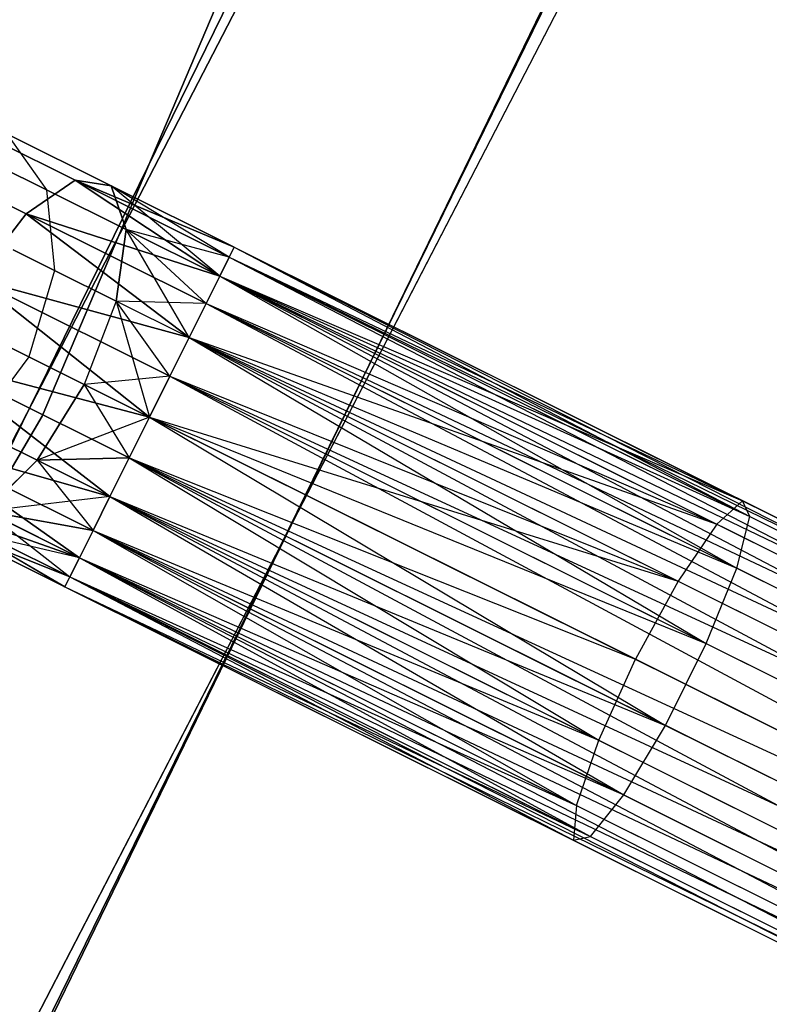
# Model space of a CAD drawing. Extents: x -91 to 91, y -91 to 262.
# Tile 233 of 256: x 55.22 to 59.14, y -30.93 to -25.78. Entities that reach past the tile are written whole.
import ezdxf

# ---------------------------------------------------------------- set-up
doc = ezdxf.new("R2010")
doc.units = 0
doc.header["$LTSCALE"] = 25.4
doc.layers.get('0').update_dxf_attribs({"linetype": 'CONTINUOUS'})

# ---------------------------------------------------------------- blocks, each defined once
blk = doc.blocks.new('ETE0_STL_1')
at = {"color": 0}
for p, q in [((55.3367, -27.8505, 327.5076), (58.4985, -20.3893, 327.5076)), ((58.4985, -20.3893, 328.5076), (55.3367, -27.8505, 328.5076)), ((55.3367, -27.8505, 327.5076), (58.4985, -20.3893, 327.5076)), ((58.4985, -20.3893, 328.5076), (55.3367, -27.8505, 328.5076)), ((53.7694, -30.8683, 159.5), (57.3385, -23.5859, 159.5)), ((57.3385, -23.5859, 169), (53.7694, -30.8683, 169)), ((57.3385, -23.5859, 169), (53.7694, -30.8683, 169)), ((53.7694, -30.8683, 159.5), (57.3385, -23.5859, 159.5)), ((55.1664, -31.4471, 158.5), (58.7991, -23.9774, 158.5)), ((58.7991, -23.9774, 159.5), (55.1664, -31.4471, 159.5)), ((55.1664, -31.4471, 158.5), (58.7991, -23.9774, 158.5)), ((58.7991, -23.9774, 159.5), (55.1664, -31.4471, 159.5)), ((58.7257, -24.1565, 159.5), (55.0703, -31.6151, 159.5)), ((55.0703, -31.6151, 169), (58.7257, -24.1565, 169)), ((58.7257, -24.1565, 159.5), (55.0703, -31.6151, 159.5)), ((55.0703, -31.6151, 169), (58.7257, -24.1565, 169)), ((56.8072, -24.8384, 330.5076), (53.0791, -32.0407, 330.5076)), ((53.0791, -32.0407, 321.0076), (56.8072, -24.8384, 321.0076)), ((53.0791, -32.0407, 321.0076), (56.8072, -24.8384, 321.0076)), ((56.8072, -24.8384, 330.5076), (53.0791, -32.0407, 330.5076)), ((54.3633, -32.8159, 330.5076), (58.1815, -25.4393, 330.5076)), ((58.1815, -25.4393, 321.0076), (54.3633, -32.8159, 321.0076)), ((54.3633, -32.8159, 330.5076), (58.1815, -25.4393, 330.5076)), ((58.1815, -25.4393, 321.0076), (54.3633, -32.8159, 321.0076)), ((54.8257, -26.2747, 320.3427), (55.5093, -26.6156, 319.8322)), ((54.8257, -26.2747, 320.3427), (55.5093, -26.6156, 319.8322)), ((55.5093, -26.6156, 170.183), (54.8257, -26.2747, 169.6726)), ((55.5093, -26.6156, 170.183), (54.8257, -26.2747, 169.6726)), ((55.1521, -26.373, 320.6786), (55.6978, -26.6451, 320.2712)), ((55.1521, -26.373, 320.6786), (55.6978, -26.6451, 320.2712)), ((55.1521, -26.373, 320.6786), (55.3596, -26.6661, 320.9951)), ((55.1521, -26.373, 320.6786), (55.3596, -26.6661, 320.9951)), ((55.1521, -26.373, 169.3366), (55.3596, -26.6661, 169.0201)), ((55.6978, -26.6451, 169.744), (55.1521, -26.373, 169.3366)), ((55.6978, -26.6451, 169.744), (55.1521, -26.373, 169.3366)), ((55.1521, -26.373, 169.3366), (55.3596, -26.6661, 169.0201)), ((54.4551, -26.3937, 320.0641), (55.2531, -26.7916, 319.4683)), ((54.4551, -26.3937, 320.0641), (55.2531, -26.7916, 319.4683)), ((55.2531, -26.7916, 170.5469), (54.4551, -26.3937, 169.9511)), ((55.2531, -26.7916, 170.5469), (54.4551, -26.3937, 169.9511)), ((55.0818, -26.5276, 321.4596), (55.3596, -26.6661, 320.9951)), ((55.0818, -26.5276, 321.4596), (55.3596, -26.6661, 320.9951)), ((55.3596, -26.6661, 169.0201), (55.0818, -26.5276, 168.5556)), ((55.3596, -26.6661, 169.0201), (55.0818, -26.5276, 168.5556)), ((55.2531, -26.7916, 319.4683), (55.5093, -26.6156, 319.8322)), ((55.2531, -26.7916, 319.4683), (55.5093, -26.6156, 319.8322)), ((55.5093, -26.6156, 170.183), (55.2531, -26.7916, 170.5469)), ((55.5093, -26.6156, 170.183), (55.2531, -26.7916, 170.5469)), ((55.5093, -26.6156, 319.8322), (56.2657, -27.1179, 319.4395)), ((55.5093, -26.6156, 319.8322), (56.2657, -27.1179, 319.4395)), ((55.5093, -26.6156, 319.8322), (56.3157, -27.0176, 319.653)), ((55.5093, -26.6156, 319.8322), (56.3157, -27.0176, 319.653)), ((55.5093, -26.6156, 319.8322), (56.3414, -26.966, 319.8871)), ((55.5093, -26.6156, 319.8322), (56.3414, -26.966, 319.8871)), ((55.5093, -26.6156, 319.8322), (55.6978, -26.6451, 320.2712)), ((55.5093, -26.6156, 319.8322), (55.6978, -26.6451, 320.2712)), ((56.2657, -27.1179, 170.5757), (55.5093, -26.6156, 170.183)), ((56.3157, -27.0176, 170.3622), (55.5093, -26.6156, 170.183)), ((56.2657, -27.1179, 170.5757), (55.5093, -26.6156, 170.183)), ((56.3157, -27.0176, 170.3622), (55.5093, -26.6156, 170.183)), ((56.3414, -26.966, 170.1281), (55.5093, -26.6156, 170.183)), ((56.3414, -26.966, 170.1281), (55.5093, -26.6156, 170.183)), ((55.6978, -26.6451, 169.744), (55.5093, -26.6156, 170.183)), ((55.6978, -26.6451, 169.744), (55.5093, -26.6156, 170.183)), ((55.3596, -26.6661, 320.9951), (55.7753, -26.8734, 320.6847)), ((55.3596, -26.6661, 320.9951), (55.7753, -26.8734, 320.6847)), ((55.3596, -26.6661, 320.9951), (55.4005, -27.0868, 321.2195)), ((55.3596, -26.6661, 320.9951), (55.4005, -27.0868, 321.2195)), ((55.3596, -26.6661, 169.0201), (55.4005, -27.0868, 168.7957)), ((55.7753, -26.8734, 169.3306), (55.3596, -26.6661, 169.0201)), ((55.7753, -26.8734, 169.3306), (55.3596, -26.6661, 169.0201)), ((55.3596, -26.6661, 169.0201), (55.4005, -27.0868, 168.7957)), ((55.6978, -26.6451, 320.2712), (56.3414, -26.966, 319.8871)), ((55.6978, -26.6451, 320.2712), (56.3414, -26.966, 320.1281)), ((55.6978, -26.6451, 320.2712), (56.3414, -26.966, 319.8871)), ((56.2657, -27.1179, 320.5757), (55.6978, -26.6451, 320.2712)), ((55.6978, -26.6451, 320.2712), (55.7753, -26.8734, 320.6847)), ((56.2657, -27.1179, 320.5757), (55.6978, -26.6451, 320.2712)), ((56.3157, -27.0176, 320.3622), (55.6978, -26.6451, 320.2712)), ((56.3157, -27.0176, 320.3622), (55.6978, -26.6451, 320.2712)), ((55.6978, -26.6451, 320.2712), (56.3414, -26.966, 320.1281)), ((55.6978, -26.6451, 320.2712), (55.7753, -26.8734, 320.6847)), ((56.3414, -26.966, 169.8871), (55.6978, -26.6451, 169.744)), ((56.3414, -26.966, 170.1281), (55.6978, -26.6451, 169.744)), ((56.3414, -26.966, 170.1281), (55.6978, -26.6451, 169.744)), ((56.3414, -26.966, 169.8871), (55.6978, -26.6451, 169.744)), ((56.3157, -27.0176, 169.653), (55.6978, -26.6451, 169.744)), ((56.3157, -27.0176, 169.653), (55.6978, -26.6451, 169.744)), ((55.7753, -26.8734, 169.3306), (55.6978, -26.6451, 169.744)), ((55.7753, -26.8734, 169.3306), (55.6978, -26.6451, 169.744)), ((54.9878, -27.1329, 319.2628), (55.2531, -26.7916, 319.4683)), ((54.9878, -27.1329, 319.2628), (55.2531, -26.7916, 319.4683)), ((55.2531, -26.7916, 170.5469), (54.9878, -27.1329, 170.7524)), ((55.2531, -26.7916, 170.5469), (54.9878, -27.1329, 170.7524)), ((55.2531, -26.7916, 319.4683), (56.1058, -27.4385, 319.1222)), ((55.2531, -26.7916, 319.4683), (56.1058, -27.4385, 319.1222)), ((55.2531, -26.7916, 319.4683), (56.1944, -27.261, 319.2591)), ((55.2531, -26.7916, 319.4683), (56.1944, -27.261, 319.2591)), ((55.2531, -26.7916, 319.4683), (56.2657, -27.1179, 319.4395)), ((55.2531, -26.7916, 319.4683), (56.2657, -27.1179, 319.4395)), ((56.1058, -27.4385, 170.8931), (55.2531, -26.7916, 170.5469)), ((56.1944, -27.261, 170.7561), (55.2531, -26.7916, 170.5469)), ((56.1058, -27.4385, 170.8931), (55.2531, -26.7916, 170.5469)), ((56.1944, -27.261, 170.7561), (55.2531, -26.7916, 170.5469)), ((56.2657, -27.1179, 170.5757), (55.2531, -26.7916, 170.5469)), ((56.2657, -27.1179, 170.5757), (55.2531, -26.7916, 170.5469)), ((55.7241, -27.2482, 320.9779), (55.7753, -26.8734, 320.6847)), ((55.7241, -27.2482, 320.9779), (55.7753, -26.8734, 320.6847)), ((55.7753, -26.8734, 169.3306), (55.7241, -27.2482, 169.0373)), ((55.7753, -26.8734, 169.3306), (55.7241, -27.2482, 169.0373)), ((55.7753, -26.8734, 320.6847), (56.2657, -27.1179, 320.5757)), ((56.1058, -27.4385, 320.8931), (55.7753, -26.8734, 320.6847)), ((56.1058, -27.4385, 320.8931), (55.7753, -26.8734, 320.6847)), ((56.1944, -27.261, 320.7561), (55.7753, -26.8734, 320.6847)), ((56.1944, -27.261, 320.7561), (55.7753, -26.8734, 320.6847)), ((55.7753, -26.8734, 320.6847), (56.2657, -27.1179, 320.5757)), ((56.3157, -27.0176, 169.653), (55.7753, -26.8734, 169.3306)), ((56.2657, -27.1179, 169.4395), (55.7753, -26.8734, 169.3306)), ((56.3157, -27.0176, 169.653), (55.7753, -26.8734, 169.3306)), ((56.2657, -27.1179, 169.4395), (55.7753, -26.8734, 169.3306)), ((56.1944, -27.261, 169.2591), (55.7753, -26.8734, 169.3306)), ((56.1944, -27.261, 169.2591), (55.7753, -26.8734, 169.3306)), ((55.1843, -26.979, 321.5811), (55.4005, -27.0868, 321.2195)), ((55.1843, -26.979, 321.5811), (55.4005, -27.0868, 321.2195)), ((55.4005, -27.0868, 168.7957), (55.1843, -26.979, 168.4341)), ((55.4005, -27.0868, 168.7957), (55.1843, -26.979, 168.4341)), ((56.3414, -26.966, 319.8871), (56.3157, -27.0176, 319.653)), ((56.3157, -27.0176, 320.3622), (56.3414, -26.966, 320.1281)), ((56.3414, -26.966, 319.8871), (56.3157, -27.0176, 319.653)), ((56.3157, -27.0176, 320.3622), (56.3414, -26.966, 320.1281)), ((56.3157, -27.0176, 169.653), (56.3414, -26.966, 169.8871)), ((56.3414, -26.966, 170.1281), (56.3157, -27.0176, 170.3622)), ((56.3414, -26.966, 170.1281), (56.3157, -27.0176, 170.3622)), ((56.3157, -27.0176, 169.653), (56.3414, -26.966, 169.8871)), ((56.3414, -26.966, 320.1281), (59.0018, -28.2925, 319.6635)), ((56.3414, -26.966, 319.8871), (59.0018, -28.2925, 319.6635)), ((56.3414, -26.966, 319.8871), (59.0018, -28.2925, 319.6635)), ((56.3414, -26.966, 320.1281), (59.0018, -28.2925, 319.6635)), ((56.3414, -26.966, 320.1281), (59.0396, -28.3758, 320.1334)), ((56.3414, -26.966, 320.1281), (59.0396, -28.3758, 320.1334)), ((56.3414, -26.966, 169.8871), (63.1994, -30.4499, 169.653)), ((56.3414, -26.966, 169.8871), (63.1994, -30.4499, 169.653)), ((56.3414, -26.966, 169.8871), (63.2251, -30.3983, 170.1281)), ((56.3414, -26.966, 169.8871), (63.2251, -30.3983, 170.1281)), ((56.3414, -26.966, 170.1281), (63.2251, -30.3983, 170.1281)), ((56.3414, -26.966, 170.1281), (63.2251, -30.3983, 170.1281)), ((56.3157, -27.0176, 319.653), (56.2657, -27.1179, 319.4395)), ((56.2657, -27.1179, 320.5757), (56.3157, -27.0176, 320.3622)), ((56.3157, -27.0176, 319.653), (56.2657, -27.1179, 319.4395)), ((56.2657, -27.1179, 320.5757), (56.3157, -27.0176, 320.3622)), ((56.2657, -27.1179, 169.4395), (56.3157, -27.0176, 169.653)), ((56.3157, -27.0176, 170.3622), (56.2657, -27.1179, 170.5757)), ((56.3157, -27.0176, 170.3622), (56.2657, -27.1179, 170.5757)), ((56.2657, -27.1179, 169.4395), (56.3157, -27.0176, 169.653)), ((56.3157, -27.0176, 319.653), (59.0018, -28.2925, 319.6635)), ((56.3157, -27.0176, 319.653), (59.0018, -28.2925, 319.6635)), ((56.3157, -27.0176, 320.3622), (59.0396, -28.3758, 320.1334)), ((56.3157, -27.0176, 320.3622), (59.0396, -28.3758, 320.1334)), ((56.3157, -27.0176, 169.653), (63.1994, -30.4499, 169.653)), ((56.3157, -27.0176, 169.653), (63.1994, -30.4499, 169.653)), ((56.3157, -27.0176, 170.3622), (63.2251, -30.3983, 170.1281)), ((56.3157, -27.0176, 170.3622), (63.2251, -30.3983, 170.1281)), ((56.3157, -27.0176, 170.3622), (63.1494, -30.5502, 170.5757)), ((56.3157, -27.0176, 170.3622), (63.1494, -30.5502, 170.5757)), ((55.4005, -27.0868, 321.2195), (55.2657, -27.5389, 321.3005)), ((55.4005, -27.0868, 321.2195), (55.2657, -27.5389, 321.3005)), ((55.4005, -27.0868, 168.7957), (55.2657, -27.5389, 168.7147)), ((55.4005, -27.0868, 168.7957), (55.2657, -27.5389, 168.7147)), ((55.4005, -27.0868, 321.2195), (55.7241, -27.2482, 320.9779)), ((55.4005, -27.0868, 321.2195), (55.7241, -27.2482, 320.9779)), ((55.7241, -27.2482, 169.0373), (55.4005, -27.0868, 168.7957)), ((55.7241, -27.2482, 169.0373), (55.4005, -27.0868, 168.7957)), ((54.9878, -27.1329, 319.2628), (55.8985, -27.8544, 319.0076)), ((54.9878, -27.1329, 319.2628), (55.8985, -27.8544, 319.0076)), ((54.9878, -27.1329, 319.2628), (56.0052, -27.6402, 319.0367)), ((54.9878, -27.1329, 319.2628), (56.0052, -27.6402, 319.0367)), ((54.9878, -27.1329, 319.2628), (56.1058, -27.4385, 319.1222)), ((54.9878, -27.1329, 319.2628), (56.1058, -27.4385, 319.1222)), ((55.8985, -27.8544, 171.0076), (54.9878, -27.1329, 170.7524)), ((56.0052, -27.6402, 170.9785), (54.9878, -27.1329, 170.7524)), ((55.8985, -27.8544, 171.0076), (54.9878, -27.1329, 170.7524)), ((56.0052, -27.6402, 170.9785), (54.9878, -27.1329, 170.7524)), ((56.1058, -27.4385, 170.8931), (54.9878, -27.1329, 170.7524)), ((56.1058, -27.4385, 170.8931), (54.9878, -27.1329, 170.7524)), ((56.2657, -27.1179, 319.4395), (56.1944, -27.261, 319.2591)), ((56.1944, -27.261, 320.7561), (56.2657, -27.1179, 320.5757)), ((56.2657, -27.1179, 319.4395), (56.1944, -27.261, 319.2591)), ((56.1944, -27.261, 320.7561), (56.2657, -27.1179, 320.5757)), ((56.1944, -27.261, 169.2591), (56.2657, -27.1179, 169.4395)), ((56.2657, -27.1179, 170.5757), (56.1944, -27.261, 170.7561)), ((56.2657, -27.1179, 170.5757), (56.1944, -27.261, 170.7561)), ((56.1944, -27.261, 169.2591), (56.2657, -27.1179, 169.4395)), ((56.2657, -27.1179, 319.4395), (58.8661, -28.4145, 319.2211)), ((56.2657, -27.1179, 319.4395), (58.8661, -28.4145, 319.2211)), ((56.2657, -27.1179, 319.4395), (59.0018, -28.2925, 319.6635)), ((56.2657, -27.1179, 319.4395), (59.0018, -28.2925, 319.6635)), ((56.2657, -27.1179, 320.5757), (59.0396, -28.3758, 320.1334)), ((56.2657, -27.1179, 320.5757), (59.0396, -28.3758, 320.1334)), ((56.2657, -27.1179, 320.5757), (58.971, -28.6454, 320.5228)), ((56.2657, -27.1179, 320.5757), (58.971, -28.6454, 320.5228)), ((56.2657, -27.1179, 169.4395), (63.0781, -30.6933, 169.2591)), ((56.2657, -27.1179, 169.4395), (63.0781, -30.6933, 169.2591)), ((56.2657, -27.1179, 169.4395), (63.1994, -30.4499, 169.653)), ((56.2657, -27.1179, 169.4395), (63.1994, -30.4499, 169.653)), ((56.2657, -27.1179, 170.5757), (63.1494, -30.5502, 170.5757)), ((56.2657, -27.1179, 170.5757), (63.1494, -30.5502, 170.5757)), ((55.7241, -27.2482, 320.9779), (55.556, -27.6836, 321.0837)), ((55.7241, -27.2482, 320.9779), (55.556, -27.6836, 321.0837)), ((55.7241, -27.2482, 169.0373), (55.556, -27.6836, 168.9315)), ((55.7241, -27.2482, 169.0373), (55.556, -27.6836, 168.9315)), ((56.0052, -27.6402, 320.9785), (55.7241, -27.2482, 320.9779)), ((55.7241, -27.2482, 320.9779), (55.8985, -27.8544, 321.0076)), ((56.0052, -27.6402, 320.9785), (55.7241, -27.2482, 320.9779)), ((56.1058, -27.4385, 320.8931), (55.7241, -27.2482, 320.9779)), ((56.1058, -27.4385, 320.8931), (55.7241, -27.2482, 320.9779)), ((55.7241, -27.2482, 320.9779), (55.8985, -27.8544, 321.0076)), ((56.1944, -27.261, 169.2591), (55.7241, -27.2482, 169.0373)), ((56.1944, -27.261, 169.2591), (55.7241, -27.2482, 169.0373)), ((56.1058, -27.4385, 169.1222), (55.7241, -27.2482, 169.0373)), ((56.1058, -27.4385, 169.1222), (55.7241, -27.2482, 169.0373)), ((56.0052, -27.6402, 169.0367), (55.7241, -27.2482, 169.0373)), ((56.0052, -27.6402, 169.0367), (55.7241, -27.2482, 169.0373)), ((56.1944, -27.261, 319.2591), (56.1058, -27.4385, 319.1222)), ((56.1058, -27.4385, 320.8931), (56.1944, -27.261, 320.7561)), ((56.1944, -27.261, 319.2591), (56.1058, -27.4385, 319.1222)), ((56.1058, -27.4385, 320.8931), (56.1944, -27.261, 320.7561)), ((56.1058, -27.4385, 169.1222), (56.1944, -27.261, 169.2591)), ((56.1944, -27.261, 170.7561), (56.1058, -27.4385, 170.8931)), ((56.1944, -27.261, 170.7561), (56.1058, -27.4385, 170.8931)), ((56.1058, -27.4385, 169.1222), (56.1944, -27.261, 169.2591)), ((56.1944, -27.261, 319.2591), (58.8661, -28.4145, 319.2211)), ((56.1944, -27.261, 319.2591), (58.8661, -28.4145, 319.2211)), ((56.1944, -27.261, 320.7561), (58.971, -28.6454, 320.5228)), ((56.1944, -27.261, 320.7561), (58.971, -28.6454, 320.5228)), ((56.1944, -27.261, 169.2591), (63.0781, -30.6933, 169.2591)), ((56.1944, -27.261, 169.2591), (63.0781, -30.6933, 169.2591)), ((56.1944, -27.261, 170.7561), (63.1494, -30.5502, 170.5757)), ((56.1944, -27.261, 170.7561), (63.1494, -30.5502, 170.5757)), ((56.1944, -27.261, 170.7561), (62.9895, -30.8708, 170.8931)), ((56.1944, -27.261, 170.7561), (62.9895, -30.8708, 170.8931)), ((55.2657, -27.5389, 321.3005), (55.0717, -27.4422, 321.6249)), ((55.2657, -27.5389, 321.3005), (55.0717, -27.4422, 321.6249)), ((55.0717, -27.4422, 168.3903), (55.2657, -27.5389, 168.7147)), ((55.0717, -27.4422, 168.3903), (55.2657, -27.5389, 168.7147)), ((56.1058, -27.4385, 319.1222), (56.0052, -27.6402, 319.0367)), ((56.0052, -27.6402, 320.9785), (56.1058, -27.4385, 320.8931)), ((56.1058, -27.4385, 319.1222), (56.0052, -27.6402, 319.0367)), ((56.0052, -27.6402, 320.9785), (56.1058, -27.4385, 320.8931)), ((56.0052, -27.6402, 169.0367), (56.1058, -27.4385, 169.1222)), ((56.1058, -27.4385, 170.8931), (56.0052, -27.6402, 170.9785)), ((56.1058, -27.4385, 170.8931), (56.0052, -27.6402, 170.9785)), ((56.0052, -27.6402, 169.0367), (56.1058, -27.4385, 169.1222)), ((56.1058, -27.4385, 319.1222), (58.6638, -28.7139, 318.9072)), ((56.1058, -27.4385, 319.1222), (58.6638, -28.7139, 318.9072)), ((56.1058, -27.4385, 319.1222), (58.8661, -28.4145, 319.2211)), ((56.1058, -27.4385, 319.1222), (58.8661, -28.4145, 319.2211)), ((56.1058, -27.4385, 320.8931), (58.971, -28.6454, 320.5228)), ((56.1058, -27.4385, 320.8931), (58.971, -28.6454, 320.5228)), ((56.1058, -27.4385, 320.8931), (58.8116, -29.0395, 320.7428)), ((56.1058, -27.4385, 320.8931), (58.8116, -29.0395, 320.7428)), ((56.1058, -27.4385, 169.1222), (62.889, -31.0725, 169.0367)), ((56.1058, -27.4385, 169.1222), (62.889, -31.0725, 169.0367)), ((56.1058, -27.4385, 169.1222), (63.0781, -30.6933, 169.2591)), ((56.1058, -27.4385, 169.1222), (63.0781, -30.6933, 169.2591)), ((56.1058, -27.4385, 170.8931), (62.9895, -30.8708, 170.8931)), ((56.1058, -27.4385, 170.8931), (62.9895, -30.8708, 170.8931)), ((54.7742, -27.5613, 319.2628), (55.6911, -28.2703, 319.1222)), ((54.7742, -27.5613, 319.2628), (55.6911, -28.2703, 319.1222)), ((54.7742, -27.5613, 319.2628), (55.7917, -28.0686, 319.0367)), ((54.7742, -27.5613, 319.2628), (55.7917, -28.0686, 319.0367)), ((54.7742, -27.5613, 319.2628), (55.8985, -27.8544, 319.0076)), ((54.7742, -27.5613, 319.2628), (55.8985, -27.8544, 319.0076)), ((55.6911, -28.2703, 170.8931), (54.7742, -27.5613, 170.7524)), ((55.7917, -28.0686, 170.9785), (54.7742, -27.5613, 170.7524)), ((55.6911, -28.2703, 170.8931), (54.7742, -27.5613, 170.7524)), ((55.7917, -28.0686, 170.9785), (54.7742, -27.5613, 170.7524)), ((55.8985, -27.8544, 171.0076), (54.7742, -27.5613, 170.7524)), ((55.8985, -27.8544, 171.0076), (54.7742, -27.5613, 170.7524)), ((55.2657, -27.5389, 321.3005), (54.9858, -27.9186, 321.2195)), ((55.2657, -27.5389, 321.3005), (54.9858, -27.9186, 321.2195)), ((55.2657, -27.5389, 168.7147), (54.9858, -27.9186, 168.7957)), ((55.2657, -27.5389, 168.7147), (54.9858, -27.9186, 168.7957)), ((55.556, -27.6836, 321.0837), (55.2657, -27.5389, 321.3005)), ((55.556, -27.6836, 321.0837), (55.2657, -27.5389, 321.3005)), ((55.2657, -27.5389, 168.7147), (55.556, -27.6836, 168.9315)), ((55.2657, -27.5389, 168.7147), (55.556, -27.6836, 168.9315)), ((56.0052, -27.6402, 169.0367), (55.556, -27.6836, 168.9315)), ((56.0052, -27.6402, 169.0367), (55.556, -27.6836, 168.9315)), ((56.0052, -27.6402, 319.0367), (55.8985, -27.8544, 319.0076)), ((55.8985, -27.8544, 321.0076), (56.0052, -27.6402, 320.9785)), ((56.0052, -27.6402, 319.0367), (55.8985, -27.8544, 319.0076)), ((55.8985, -27.8544, 321.0076), (56.0052, -27.6402, 320.9785)), ((55.8985, -27.8544, 169.0076), (56.0052, -27.6402, 169.0367)), ((56.0052, -27.6402, 170.9785), (55.8985, -27.8544, 171.0076)), ((56.0052, -27.6402, 170.9785), (55.8985, -27.8544, 171.0076)), ((55.8985, -27.8544, 169.0076), (56.0052, -27.6402, 169.0367)), ((56.0052, -27.6402, 319.0367), (58.6638, -28.7139, 318.9072)), ((56.0052, -27.6402, 319.0367), (58.6638, -28.7139, 318.9072)), ((56.0052, -27.6402, 320.9785), (58.8116, -29.0395, 320.7428)), ((56.0052, -27.6402, 320.9785), (58.8116, -29.0395, 320.7428)), ((56.0052, -27.6402, 169.0367), (62.889, -31.0725, 169.0367)), ((56.0052, -27.6402, 169.0367), (62.889, -31.0725, 169.0367)), ((56.0052, -27.6402, 170.9785), (62.9895, -30.8708, 170.8931)), ((56.0052, -27.6402, 170.9785), (62.9895, -30.8708, 170.8931)), ((56.0052, -27.6402, 170.9785), (62.7822, -31.2867, 171.0076)), ((56.0052, -27.6402, 170.9785), (62.7822, -31.2867, 171.0076)), ((55.556, -27.6836, 321.0837), (55.3094, -28.08, 320.9779)), ((55.556, -27.6836, 321.0837), (55.3094, -28.08, 320.9779)), ((55.3094, -28.08, 169.0373), (55.556, -27.6836, 168.9315)), ((55.3094, -28.08, 169.0373), (55.556, -27.6836, 168.9315)), ((55.8985, -27.8544, 321.0076), (55.556, -27.6836, 321.0837)), ((55.556, -27.6836, 321.0837), (55.7917, -28.0686, 320.9785)), ((55.556, -27.6836, 321.0837), (55.7917, -28.0686, 320.9785)), ((55.8985, -27.8544, 321.0076), (55.556, -27.6836, 321.0837)), ((55.556, -27.6836, 168.9315), (55.8985, -27.8544, 169.0076)), ((55.556, -27.6836, 168.9315), (55.8985, -27.8544, 169.0076)), ((51.2281, -34.8351, 327.5076), (55.3367, -27.8505, 327.5076)), ((55.3367, -27.8505, 328.5076), (51.2281, -34.8351, 328.5076)), ((51.2281, -34.8351, 327.5076), (55.3367, -27.8505, 327.5076)), ((55.3367, -27.8505, 328.5076), (51.2281, -34.8351, 328.5076)), ((55.8985, -27.8544, 169.0076), (55.3094, -28.08, 169.0373)), ((55.8985, -27.8544, 169.0076), (55.3094, -28.08, 169.0373)), ((55.3367, -27.8505, 327.5076), (55.3367, -27.8505, 328.5076)), ((55.3367, -27.8505, 327.5076), (55.3367, -27.8505, 328.5076)), ((55.7917, -28.0686, 320.9785), (55.8985, -27.8544, 321.0076)), ((55.8985, -27.8544, 319.0076), (55.7917, -28.0686, 319.0367)), ((55.7917, -28.0686, 320.9785), (55.8985, -27.8544, 321.0076)), ((55.8985, -27.8544, 319.0076), (55.7917, -28.0686, 319.0367)), ((55.7917, -28.0686, 169.0367), (55.8985, -27.8544, 169.0076)), ((55.8985, -27.8544, 171.0076), (55.7917, -28.0686, 170.9785)), ((55.7917, -28.0686, 169.0367), (55.8985, -27.8544, 169.0076)), ((55.8985, -27.8544, 171.0076), (55.7917, -28.0686, 170.9785)), ((58.4411, -29.1222, 318.794), (55.8985, -27.8544, 319.0076)), ((55.8985, -27.8544, 319.0076), (58.6638, -28.7139, 318.9072)), ((55.8985, -27.8544, 319.0076), (58.6638, -28.7139, 318.9072)), ((55.8985, -27.8544, 321.0076), (58.8116, -29.0395, 320.7428)), ((55.8985, -27.8544, 321.0076), (58.8116, -29.0395, 320.7428)), ((55.8985, -27.8544, 321.0076), (58.5981, -29.4679, 320.7428)), ((55.8985, -27.8544, 321.0076), (58.5981, -29.4679, 320.7428)), ((58.4411, -29.1222, 318.794), (55.8985, -27.8544, 319.0076)), ((55.8985, -27.8544, 169.0076), (62.7822, -31.2867, 169.0076)), ((55.8985, -27.8544, 169.0076), (62.7822, -31.2867, 169.0076)), ((55.8985, -27.8544, 171.0076), (62.7822, -31.2867, 171.0076)), ((55.8985, -27.8544, 171.0076), (62.7822, -31.2867, 171.0076)), ((54.9858, -27.9186, 321.2195), (55.3094, -28.08, 320.9779)), ((54.9858, -27.9186, 321.2195), (55.3094, -28.08, 320.9779)), ((55.3094, -28.08, 169.0373), (54.9858, -27.9186, 168.7957)), ((55.3094, -28.08, 169.0373), (54.9858, -27.9186, 168.7957)), ((54.6613, -27.9785, 319.4683), (55.5312, -28.5909, 319.4395)), ((54.6613, -27.9785, 319.4683), (55.5312, -28.5909, 319.4395)), ((54.6613, -27.9785, 319.4683), (55.6026, -28.4478, 319.2591)), ((54.6613, -27.9785, 319.4683), (55.6026, -28.4478, 319.2591)), ((54.6613, -27.9785, 319.4683), (55.6911, -28.2703, 319.1222)), ((54.6613, -27.9785, 319.4683), (55.6911, -28.2703, 319.1222)), ((55.5312, -28.5909, 170.5757), (54.6613, -27.9785, 170.5469)), ((55.6026, -28.4478, 170.7561), (54.6613, -27.9785, 170.5469)), ((55.5312, -28.5909, 170.5757), (54.6613, -27.9785, 170.5469)), ((55.6026, -28.4478, 170.7561), (54.6613, -27.9785, 170.5469)), ((55.6911, -28.2703, 170.8931), (54.6613, -27.9785, 170.5469)), ((55.6911, -28.2703, 170.8931), (54.6613, -27.9785, 170.5469)), ((55.3094, -28.08, 320.9779), (55.0408, -28.3464, 320.6847)), ((55.3094, -28.08, 320.9779), (55.0408, -28.3464, 320.6847)), ((55.0408, -28.3464, 169.3306), (55.3094, -28.08, 169.0373)), ((55.0408, -28.3464, 169.3306), (55.3094, -28.08, 169.0373)), ((55.3094, -28.08, 320.9779), (55.7917, -28.0686, 320.9785)), ((55.3094, -28.08, 320.9779), (55.7917, -28.0686, 320.9785)), ((55.7917, -28.0686, 169.0367), (55.3094, -28.08, 169.0373)), ((55.7917, -28.0686, 169.0367), (55.3094, -28.08, 169.0373)), ((55.3094, -28.08, 320.9779), (55.6911, -28.2703, 320.8931)), ((55.3094, -28.08, 320.9779), (55.6911, -28.2703, 320.8931)), ((55.3094, -28.08, 320.9779), (55.6026, -28.4478, 320.7561)), ((55.3094, -28.08, 320.9779), (55.6026, -28.4478, 320.7561)), ((55.6911, -28.2703, 169.1222), (55.3094, -28.08, 169.0373)), ((55.6911, -28.2703, 169.1222), (55.3094, -28.08, 169.0373)), ((55.6911, -28.2703, 320.8931), (55.7917, -28.0686, 320.9785)), ((55.7917, -28.0686, 319.0367), (55.6911, -28.2703, 319.1222)), ((55.6911, -28.2703, 320.8931), (55.7917, -28.0686, 320.9785)), ((55.7917, -28.0686, 319.0367), (55.6911, -28.2703, 319.1222)), ((55.7917, -28.0686, 170.9785), (55.6911, -28.2703, 170.8931)), ((55.6911, -28.2703, 169.1222), (55.7917, -28.0686, 169.0367)), ((55.6911, -28.2703, 169.1222), (55.7917, -28.0686, 169.0367)), ((55.7917, -28.0686, 170.9785), (55.6911, -28.2703, 170.8931)), ((55.7917, -28.0686, 320.9785), (58.5981, -29.4679, 320.7428)), ((55.7917, -28.0686, 320.9785), (58.5981, -29.4679, 320.7428)), ((55.7917, -28.0686, 319.0367), (58.2491, -29.5457, 318.9072)), ((55.7917, -28.0686, 319.0367), (58.2491, -29.5457, 318.9072)), ((55.7917, -28.0686, 319.0367), (58.4411, -29.1222, 318.794)), ((55.7917, -28.0686, 319.0367), (58.4411, -29.1222, 318.794)), ((62.7822, -31.2867, 171.0076), (55.7917, -28.0686, 170.9785)), ((55.7917, -28.0686, 170.9785), (62.5748, -31.7026, 170.8931)), ((55.7917, -28.0686, 170.9785), (62.5748, -31.7026, 170.8931)), ((55.7917, -28.0686, 169.0367), (62.6754, -31.5009, 169.0367)), ((55.7917, -28.0686, 169.0367), (62.6754, -31.5009, 169.0367)), ((62.7822, -31.2867, 171.0076), (55.7917, -28.0686, 170.9785)), ((55.6911, -28.2703, 169.1222), (55.0408, -28.3464, 169.3306)), ((55.6911, -28.2703, 169.1222), (55.0408, -28.3464, 169.3306)), ((55.6026, -28.4478, 320.7561), (55.6911, -28.2703, 320.8931)), ((55.6911, -28.2703, 319.1222), (55.6026, -28.4478, 319.2591)), ((55.6026, -28.4478, 320.7561), (55.6911, -28.2703, 320.8931)), ((55.6911, -28.2703, 319.1222), (55.6026, -28.4478, 319.2591)), ((55.6911, -28.2703, 170.8931), (55.6026, -28.4478, 170.7561)), ((55.6026, -28.4478, 169.2591), (55.6911, -28.2703, 169.1222)), ((55.6026, -28.4478, 169.2591), (55.6911, -28.2703, 169.1222)), ((55.6911, -28.2703, 170.8931), (55.6026, -28.4478, 170.7561)), ((55.6911, -28.2703, 320.8931), (58.5981, -29.4679, 320.7428)), ((55.6911, -28.2703, 320.8931), (58.5981, -29.4679, 320.7428)), ((55.6911, -28.2703, 320.8931), (58.3792, -29.8323, 320.5228)), ((55.6911, -28.2703, 320.8931), (58.3792, -29.8323, 320.5228)), ((55.6911, -28.2703, 319.1222), (58.2491, -29.5457, 318.9072)), ((55.6911, -28.2703, 319.1222), (58.2491, -29.5457, 318.9072)), ((55.6911, -28.2703, 170.8931), (62.5748, -31.7026, 170.8931)), ((55.6911, -28.2703, 170.8931), (62.5748, -31.7026, 170.8931)), ((55.6911, -28.2703, 169.1222), (62.4863, -31.8801, 169.2591)), ((55.6911, -28.2703, 169.1222), (62.4863, -31.8801, 169.2591)), ((55.6911, -28.2703, 169.1222), (62.6754, -31.5009, 169.0367)), ((55.6911, -28.2703, 169.1222), (62.6754, -31.5009, 169.0367)), ((54.6749, -28.2891, 319.8322), (55.4555, -28.7428, 319.8871)), ((54.6749, -28.2891, 319.8322), (55.4555, -28.7428, 319.8871)), ((54.6749, -28.2891, 319.8322), (55.4812, -28.6912, 319.653)), ((54.6749, -28.2891, 319.8322), (55.4812, -28.6912, 319.653)), ((54.6749, -28.2891, 319.8322), (55.5312, -28.5909, 319.4395)), ((54.6749, -28.2891, 319.8322), (55.5312, -28.5909, 319.4395)), ((55.4555, -28.7428, 170.1281), (54.6749, -28.2891, 170.183)), ((55.4812, -28.6912, 170.3622), (54.6749, -28.2891, 170.183)), ((55.4555, -28.7428, 170.1281), (54.6749, -28.2891, 170.183)), ((55.4812, -28.6912, 170.3622), (54.6749, -28.2891, 170.183)), ((55.5312, -28.5909, 170.5757), (54.6749, -28.2891, 170.183)), ((55.5312, -28.5909, 170.5757), (54.6749, -28.2891, 170.183)), ((59.0018, -28.2925, 319.6635), (58.8661, -28.4145, 319.2211)), ((59.0018, -28.2925, 319.6635), (58.8661, -28.4145, 319.2211)), ((59.0396, -28.3758, 320.1334), (59.0018, -28.2925, 319.6635)), ((59.0018, -28.2925, 319.6635), (61.6023, -29.5891, 318.998)), ((59.0018, -28.2925, 319.6635), (61.6023, -29.5891, 318.998)), ((59.0396, -28.3758, 320.1334), (59.0018, -28.2925, 319.6635)), ((55.0408, -28.3464, 320.6847), (55.6026, -28.4478, 320.7561)), ((55.0408, -28.3464, 320.6847), (55.6026, -28.4478, 320.7561)), ((55.0408, -28.3464, 320.6847), (55.5312, -28.5909, 320.5757)), ((55.0408, -28.3464, 320.6847), (55.5312, -28.5909, 320.5757)), ((55.0408, -28.3464, 320.6847), (55.4812, -28.6912, 320.3622)), ((55.0408, -28.3464, 320.6847), (55.4812, -28.6912, 320.3622)), ((55.6026, -28.4478, 169.2591), (55.0408, -28.3464, 169.3306)), ((55.6026, -28.4478, 169.2591), (55.0408, -28.3464, 169.3306)), ((55.5312, -28.5909, 169.4395), (55.0408, -28.3464, 169.3306)), ((55.5312, -28.5909, 169.4395), (55.0408, -28.3464, 169.3306)), ((58.971, -28.6454, 320.5228), (59.0396, -28.3758, 320.1334)), ((58.971, -28.6454, 320.5228), (59.0396, -28.3758, 320.1334)), ((59.0396, -28.3758, 320.1334), (61.7022, -29.7034, 319.4519)), ((59.0396, -28.3758, 320.1334), (61.7022, -29.7034, 319.4519)), ((54.8118, -28.4219, 320.2712), (55.4812, -28.6912, 320.3622)), ((54.8118, -28.4219, 320.2712), (55.4812, -28.6912, 320.3622)), ((54.8118, -28.4219, 320.2712), (55.4555, -28.7428, 320.1281)), ((54.8118, -28.4219, 320.2712), (55.4555, -28.7428, 319.8871)), ((54.8118, -28.4219, 320.2712), (55.4555, -28.7428, 320.1281)), ((54.8118, -28.4219, 320.2712), (55.4555, -28.7428, 319.8871)), ((55.4555, -28.7428, 170.1281), (54.8118, -28.4219, 169.744)), ((55.4555, -28.7428, 169.8871), (54.8118, -28.4219, 169.744)), ((55.5312, -28.5909, 169.4395), (54.8118, -28.4219, 169.744)), ((55.5312, -28.5909, 169.4395), (54.8118, -28.4219, 169.744)), ((55.4812, -28.6912, 169.653), (54.8118, -28.4219, 169.744)), ((55.4555, -28.7428, 169.8871), (54.8118, -28.4219, 169.744)), ((55.4812, -28.6912, 169.653), (54.8118, -28.4219, 169.744)), ((55.4555, -28.7428, 170.1281), (54.8118, -28.4219, 169.744)), ((58.8661, -28.4145, 319.2211), (58.6638, -28.7139, 318.9072)), ((58.8661, -28.4145, 319.2211), (58.6638, -28.7139, 318.9072)), ((58.8661, -28.4145, 319.2211), (61.4081, -29.682, 318.5705)), ((58.8661, -28.4145, 319.2211), (61.4081, -29.682, 318.5705)), ((55.5312, -28.5909, 320.5757), (55.6026, -28.4478, 320.7561)), ((55.6026, -28.4478, 319.2591), (55.5312, -28.5909, 319.4395)), ((55.5312, -28.5909, 320.5757), (55.6026, -28.4478, 320.7561)), ((55.6026, -28.4478, 319.2591), (55.5312, -28.5909, 319.4395)), ((55.6026, -28.4478, 170.7561), (55.5312, -28.5909, 170.5757)), ((55.5312, -28.5909, 169.4395), (55.6026, -28.4478, 169.2591)), ((55.5312, -28.5909, 169.4395), (55.6026, -28.4478, 169.2591)), ((55.6026, -28.4478, 170.7561), (55.5312, -28.5909, 170.5757)), ((55.6026, -28.4478, 320.7561), (58.3792, -29.8323, 320.5228)), ((55.6026, -28.4478, 320.7561), (58.3792, -29.8323, 320.5228)), ((55.6026, -28.4478, 319.2591), (58.1317, -29.8875, 319.2211)), ((55.6026, -28.4478, 319.2591), (58.1317, -29.8875, 319.2211)), ((55.6026, -28.4478, 319.2591), (58.2491, -29.5457, 318.9072)), ((55.6026, -28.4478, 319.2591), (58.2491, -29.5457, 318.9072)), ((55.6026, -28.4478, 170.7561), (62.5748, -31.7026, 170.8931)), ((55.6026, -28.4478, 170.7561), (62.5748, -31.7026, 170.8931)), ((55.6026, -28.4478, 170.7561), (62.4149, -32.0232, 170.5757)), ((55.6026, -28.4478, 170.7561), (62.4149, -32.0232, 170.5757)), ((55.6026, -28.4478, 169.2591), (62.4863, -31.8801, 169.2591)), ((55.6026, -28.4478, 169.2591), (62.4863, -31.8801, 169.2591)), ((55.4812, -28.6912, 320.3622), (55.5312, -28.5909, 320.5757)), ((55.5312, -28.5909, 319.4395), (55.4812, -28.6912, 319.653)), ((55.4812, -28.6912, 320.3622), (55.5312, -28.5909, 320.5757)), ((55.5312, -28.5909, 319.4395), (55.4812, -28.6912, 319.653)), ((55.5312, -28.5909, 170.5757), (55.4812, -28.6912, 170.3622)), ((55.4812, -28.6912, 169.653), (55.5312, -28.5909, 169.4395)), ((55.4812, -28.6912, 169.653), (55.5312, -28.5909, 169.4395)), ((55.5312, -28.5909, 170.5757), (55.4812, -28.6912, 170.3622)), ((55.5312, -28.5909, 320.5757), (58.3792, -29.8323, 320.5228)), ((55.5312, -28.5909, 320.5757), (58.3792, -29.8323, 320.5228)), ((55.5312, -28.5909, 320.5757), (58.2051, -30.0493, 320.1334)), ((55.5312, -28.5909, 320.5757), (58.2051, -30.0493, 320.1334)), ((55.5312, -28.5909, 319.4395), (58.1317, -29.8875, 319.2211)), ((55.5312, -28.5909, 319.4395), (58.1317, -29.8875, 319.2211)), ((55.5312, -28.5909, 170.5757), (62.4149, -32.0232, 170.5757)), ((55.5312, -28.5909, 170.5757), (62.4149, -32.0232, 170.5757)), ((55.5312, -28.5909, 169.4395), (62.3649, -32.1235, 169.653)), ((55.5312, -28.5909, 169.4395), (62.3649, -32.1235, 169.653)), ((55.5312, -28.5909, 169.4395), (62.4863, -31.8801, 169.2591)), ((55.5312, -28.5909, 169.4395), (62.4863, -31.8801, 169.2591)), ((58.8116, -29.0395, 320.7428), (58.971, -28.6454, 320.5228)), ((58.8116, -29.0395, 320.7428), (58.971, -28.6454, 320.5228)), ((58.971, -28.6454, 320.5228), (61.6852, -29.9987, 319.8282)), ((58.971, -28.6454, 320.5228), (61.6852, -29.9987, 319.8282)), ((55.4555, -28.7428, 320.1281), (55.4812, -28.6912, 320.3622)), ((55.4812, -28.6912, 319.653), (55.4555, -28.7428, 319.8871)), ((55.4555, -28.7428, 320.1281), (55.4812, -28.6912, 320.3622)), ((55.4812, -28.6912, 319.653), (55.4555, -28.7428, 319.8871)), ((55.4812, -28.6912, 170.3622), (55.4555, -28.7428, 170.1281)), ((55.4555, -28.7428, 169.8871), (55.4812, -28.6912, 169.653)), ((55.4555, -28.7428, 169.8871), (55.4812, -28.6912, 169.653)), ((55.4812, -28.6912, 170.3622), (55.4555, -28.7428, 170.1281)), ((55.4812, -28.6912, 320.3622), (58.2051, -30.0493, 320.1334)), ((55.4812, -28.6912, 320.3622), (58.2051, -30.0493, 320.1334)), ((55.4812, -28.6912, 319.653), (58.1158, -30.0693, 319.6635)), ((55.4812, -28.6912, 319.653), (58.1158, -30.0693, 319.6635)), ((55.4812, -28.6912, 319.653), (58.1317, -29.8875, 319.2211)), ((55.4812, -28.6912, 319.653), (58.1317, -29.8875, 319.2211)), ((55.4812, -28.6912, 170.3622), (62.4149, -32.0232, 170.5757)), ((55.4812, -28.6912, 170.3622), (62.4149, -32.0232, 170.5757)), ((55.4812, -28.6912, 170.3622), (62.3392, -32.1751, 170.1281)), ((55.4812, -28.6912, 170.3622), (62.3392, -32.1751, 170.1281)), ((55.4812, -28.6912, 169.653), (62.3649, -32.1235, 169.653)), ((55.4812, -28.6912, 169.653), (62.3649, -32.1235, 169.653)), ((55.4555, -28.7428, 319.8871), (58.1158, -30.0693, 319.6635)), ((55.4555, -28.7428, 320.1281), (58.1158, -30.0693, 319.6635)), ((55.4555, -28.7428, 320.1281), (58.2051, -30.0493, 320.1334)), ((55.4555, -28.7428, 320.1281), (58.2051, -30.0493, 320.1334)), ((55.4555, -28.7428, 320.1281), (58.1158, -30.0693, 319.6635)), ((55.4555, -28.7428, 319.8871), (58.1158, -30.0693, 319.6635)), ((55.4555, -28.7428, 170.1281), (62.3392, -32.1751, 170.1281)), ((55.4555, -28.7428, 170.1281), (62.3392, -32.1751, 170.1281)), ((55.4555, -28.7428, 169.8871), (62.3392, -32.1751, 170.1281)), ((55.4555, -28.7428, 169.8871), (62.3392, -32.1751, 170.1281)), ((55.4555, -28.7428, 169.8871), (62.3649, -32.1235, 169.653)), ((55.4555, -28.7428, 169.8871), (62.3649, -32.1235, 169.653)), ((58.6638, -28.7139, 318.9072), (58.4411, -29.1222, 318.794)), ((58.6638, -28.7139, 318.9072), (58.4411, -29.1222, 318.794)), ((58.6638, -28.7139, 318.9072), (61.1642, -29.9607, 318.2673)), ((58.6638, -28.7139, 318.9072), (61.1642, -29.9607, 318.2673)), ((58.5981, -29.4679, 320.7428), (58.8116, -29.0395, 320.7428)), ((58.5981, -29.4679, 320.7428), (58.8116, -29.0395, 320.7428)), ((58.8116, -29.0395, 320.7428), (61.5549, -30.4074, 320.0407)), ((58.8116, -29.0395, 320.7428), (61.5549, -30.4074, 320.0407)), ((58.2491, -29.5457, 318.9072), (58.4411, -29.1222, 318.794)), ((58.2491, -29.5457, 318.9072), (58.4411, -29.1222, 318.794)), ((60.9265, -30.3615, 318.1579), (58.4411, -29.1222, 318.794)), ((60.9265, -30.3615, 318.1579), (58.4411, -29.1222, 318.794)), ((58.3792, -29.8323, 320.5228), (58.5981, -29.4679, 320.7428)), ((58.3792, -29.8323, 320.5228), (58.5981, -29.4679, 320.7428)), ((58.5981, -29.4679, 320.7428), (61.3413, -30.8357, 320.0407)), ((58.5981, -29.4679, 320.7428), (61.3413, -30.8357, 320.0407)), ((58.1317, -29.8875, 319.2211), (58.2491, -29.5457, 318.9072)), ((58.1317, -29.8875, 319.2211), (58.2491, -29.5457, 318.9072)), ((58.2491, -29.5457, 318.9072), (60.7495, -30.7925, 318.2673)), ((58.2491, -29.5457, 318.9072), (60.7495, -30.7925, 318.2673)), ((58.2051, -30.0493, 320.1334), (58.3792, -29.8323, 320.5228)), ((58.2051, -30.0493, 320.1334), (58.3792, -29.8323, 320.5228)), ((58.3792, -29.8323, 320.5228), (61.0934, -31.1856, 319.8282)), ((58.3792, -29.8323, 320.5228), (61.0934, -31.1856, 319.8282)), ((58.1317, -29.8875, 319.2211), (58.1158, -30.0693, 319.6635)), ((58.1317, -29.8875, 319.2211), (58.1158, -30.0693, 319.6635)), ((58.1317, -29.8875, 319.2211), (60.6736, -31.155, 318.5705)), ((58.1317, -29.8875, 319.2211), (60.6736, -31.155, 318.5705)), ((58.1158, -30.0693, 319.6635), (58.2051, -30.0493, 320.1334)), ((58.1158, -30.0693, 319.6635), (58.2051, -30.0493, 320.1334)), ((58.1158, -30.0693, 319.6635), (60.7163, -31.3659, 318.998)), ((58.1158, -30.0693, 319.6635), (60.7163, -31.3659, 318.998)), ((58.2051, -30.0493, 320.1334), (60.8678, -31.377, 319.4519)), ((58.2051, -30.0493, 320.1334), (60.8678, -31.377, 319.4519))]:
    blk.add_line(p, q, dxfattribs=at)

msp = doc.modelspace()

# ---------------------------------------------------------------- block references
at = {"color": 253}
msp.add_blockref('ETE0_STL_1', (0, 0), dxfattribs=at)

doc.saveas('drawing.dxf')
